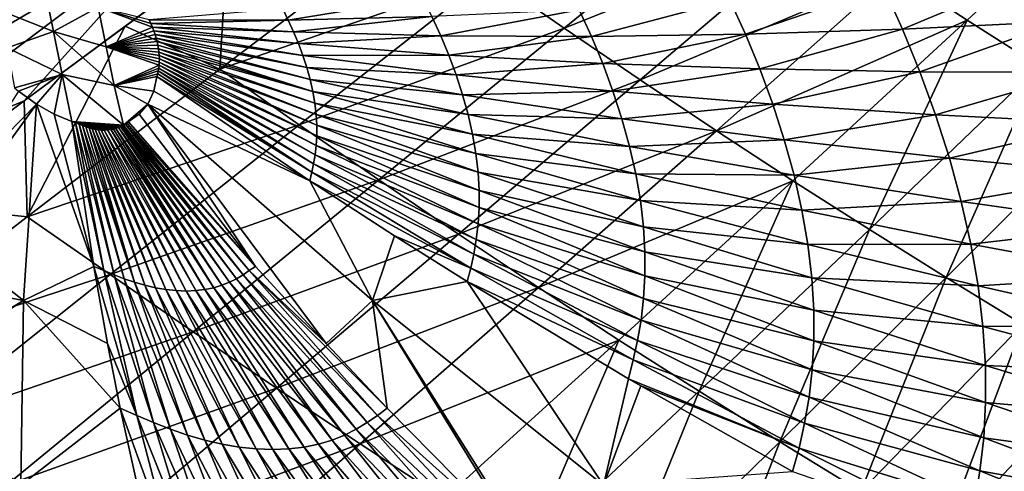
# Model space of a CAD drawing. Header units: metres. Extents: x -81 to 81, y -160 to 24.
# Tile 82 of 256: x -67.08 to -53.09, y -54.34 to -47.93. Entities that reach past the tile are written whole.
import ezdxf

# ---------------------------------------------------------------- set-up
doc = ezdxf.new("R2010")
doc.units = ezdxf.units.M
doc.layers.add('solid_501850_SW0001', color=7, linetype='CONTINUOUS')

msp = doc.modelspace()

# ---------------------------------------------------------------- linework, layer by layer
at = {"layer": 'solid_501850_SW0001'}
for points in [[(-66.815842, -44.219341, 40.720573), (-71.46357, -47.981575, 43.954437), (-71.867035, -47.377789, 44.067123)], [(-66.339951, -44.844822, 40.666859), (-71.46357, -47.981575, 43.954437), (-66.815842, -44.219341, 40.720573)], [(-66.339951, -44.844822, 40.666859), (-71.018539, -48.564487, 43.90601), (-71.46357, -47.981575, 43.954437)], [(-65.827255, -45.44154, 40.679493), (-71.018539, -48.564487, 43.90601), (-66.339951, -44.844822, 40.666859)], [(-65.827255, -45.44154, 40.679493), (-70.537231, -49.119072, 43.92289), (-71.018539, -48.564487, 43.90601)], [(-65.283287, -46.001705, 40.759563), (-70.537231, -49.119072, 43.92289), (-65.827255, -45.44154, 40.679493)], [(-54.643333, -47.265495, 40.642994), (-51.133438, -45.637047, 39.165783), (-53.615147, -47.937965, 41.153877)], [(-53.615147, -47.937965, 41.153877), (-51.133438, -45.637047, 39.165783), (-52.588867, -48.591579, 41.673321)], [(-60.416668, -47.305698, 41.063667), (-56.685905, -45.887741, 39.661968), (-59.341782, -48.052044, 41.57172)], [(-59.341782, -48.052044, 41.57172), (-56.685905, -45.887741, 39.661968), (-55.666401, -46.583092, 40.147243)], [(-65.283287, -46.001705, 40.759563), (-70.025085, -49.637676, 44.006153), (-70.537231, -49.119072, 43.92289)], [(-64.716881, -46.512852, 40.908794), (-70.025085, -49.637676, 44.006153), (-65.283287, -46.001705, 40.759563)], [(-64.716881, -46.512852, 40.908794), (-69.490349, -50.108627, 44.157421), (-70.025085, -49.637676, 44.006153)], [(-67.022522, -49.08469, 43.059387), (-69.490349, -50.108627, 44.157421), (-64.716881, -46.512852, 40.908794)], [(-67.022522, -49.08469, 43.059387), (-64.716881, -46.512852, 40.908794), (-64.13929, -46.957222, 41.128956)], [(-64.239655, -48.63504, 42.447479), (-64.13929, -46.957222, 41.128956), (-61.484577, -46.547359, 40.562588)], [(-64.239655, -48.63504, 42.447479), (-61.484577, -46.547359, 40.562588), (-60.416668, -47.305698, 41.063667)], [(-59.341782, -48.052044, 41.57172), (-55.666401, -46.583092, 40.147243), (-58.262806, -48.786053, 42.088566)], [(-54.643333, -47.265495, 40.642994), (-58.262806, -48.786053, 42.088566), (-55.666401, -46.583092, 40.147243)], [(-67.022522, -49.08469, 43.059387), (-64.13929, -46.957222, 41.128956), (-65.584244, -48.02039, 42.089104)], [(-64.239655, -48.63504, 42.447479), (-65.584244, -48.02039, 42.089104), (-64.13929, -46.957222, 41.128956)], [(-64.239655, -48.63504, 42.447479), (-60.416668, -47.305698, 41.063667), (-63.110931, -49.424763, 42.971478)], [(-63.110931, -49.424763, 42.971478), (-60.416668, -47.305698, 41.063667), (-59.341782, -48.052044, 41.57172)], [(-57.180092, -49.506916, 42.615688), (-58.262806, -48.786053, 42.088566), (-54.643333, -47.265495, 40.642994)], [(-57.180092, -49.506916, 42.615688), (-54.643333, -47.265495, 40.642994), (-53.615147, -47.937965, 41.153877)], [(-54.802708, -47.465584, 77.932777), (-54.53648, -48.062748, 77.693359), (-52.581455, -47.244934, 79.586784)], [(-54.53648, -48.062748, 77.693359), (-52.271709, -47.954407, 79.311996), (-52.581455, -47.244934, 79.586784)], [(-67.359169, -47.798607, 66.717049), (-66.603142, -48.099644, 67.271759), (-66.730225, -47.462082, 67.718018)], [(-66.730225, -47.462082, 67.718018), (-66.603142, -48.099644, 67.271759), (-65.966858, -47.75272, 68.271484)], [(-56.987305, -47.647381, 76.228622), (-56.767071, -48.134403, 76.028725), (-54.802708, -47.465584, 77.932777)], [(-56.767071, -48.134403, 76.028725), (-54.53648, -48.062748, 77.693359), (-54.802708, -47.465584, 77.932777)], [(-63.344727, -47.77737, 70.840118), (-63.265537, -47.937717, 70.779091), (-61.35408, -47.621025, 72.754562)], [(-63.265537, -47.937717, 70.779091), (-61.223202, -47.886513, 72.653793), (-61.35408, -47.621025, 72.754562)], [(-59.129234, -47.788708, 74.470039), (-58.95657, -48.167171, 74.312431), (-56.987305, -47.647381, 76.228622)], [(-58.95657, -48.167171, 74.312431), (-56.767071, -48.134403, 76.028725), (-56.987305, -47.647381, 76.228622)], [(-67.359169, -47.798607, 66.717049), (-67.261444, -48.331326, 66.320747), (-66.603142, -48.099644, 67.271759)], [(-66.603142, -48.099644, 67.271759), (-65.854454, -48.31665, 67.876778), (-65.966858, -47.75272, 68.271484)], [(-65.966858, -47.75272, 68.271484), (-65.219803, -47.982502, 68.843246), (-65.24353, -47.93042, 68.865166)], [(-65.966858, -47.75272, 68.271484), (-65.197975, -48.034698, 68.81916), (-65.219803, -47.982502, 68.843246)], [(-65.966858, -47.75272, 68.271484), (-65.854454, -48.31665, 67.876778), (-65.197975, -48.034698, 68.81916)], [(-63.344727, -47.77737, 70.840118), (-65.24353, -47.93042, 68.865166), (-63.265537, -47.937717, 70.779091)], [(-61.223202, -47.886513, 72.653793), (-61.099068, -48.157406, 72.540184), (-59.129234, -47.788708, 74.470039)], [(-61.099068, -48.157406, 72.540184), (-58.95657, -48.167171, 74.312431), (-59.129234, -47.788708, 74.470039)], [(-63.265537, -47.937717, 70.779091), (-65.24353, -47.93042, 68.865166), (-65.219803, -47.982502, 68.843246)], [(-63.265537, -47.937717, 70.779091), (-65.219803, -47.982502, 68.843246), (-63.190464, -48.101414, 70.710335)], [(-63.190464, -48.101414, 70.710335), (-65.219803, -47.982502, 68.843246), (-65.197975, -48.034698, 68.81916)], [(-63.265537, -47.937717, 70.779091), (-63.190464, -48.101414, 70.710335), (-61.223202, -47.886513, 72.653793)], [(-63.190464, -48.101414, 70.710335), (-61.099068, -48.157406, 72.540184), (-61.223202, -47.886513, 72.653793)], [(-57.180092, -49.506916, 42.615688), (-53.615147, -47.937965, 41.153877), (-56.091488, -50.218536, 43.157604)], [(-56.091488, -50.218536, 43.157604), (-53.615147, -47.937965, 41.153877), (-55.00544, -50.910568, 43.70631)], [(-53.615147, -47.937965, 41.153877), (-52.588867, -48.591579, 41.673321), (-55.00544, -50.910568, 43.70631)], [(-54.53648, -48.062748, 77.693359), (-54.289211, -48.669022, 77.421371), (-52.271709, -47.954407, 79.311996)], [(-54.289211, -48.669022, 77.421371), (-51.983826, -48.673782, 78.99791), (-52.271709, -47.954407, 79.311996)], [(-67.261444, -48.331326, 66.320747), (-66.481995, -48.709675, 66.831345), (-66.603142, -48.099644, 67.271759)], [(-66.979874, -50.729271, 44.372452), (-67.022522, -49.08469, 43.059387), (-65.584244, -48.02039, 42.089104)], [(-66.979874, -50.729271, 44.372452), (-65.584244, -48.02039, 42.089104), (-64.239655, -48.63504, 42.447479)], [(-66.603142, -48.099644, 67.271759), (-65.740234, -48.862431, 67.491241), (-65.854454, -48.31665, 67.876778)], [(-66.603142, -48.099644, 67.271759), (-66.481995, -48.709675, 66.831345), (-65.740234, -48.862431, 67.491241)], [(-65.854454, -48.31665, 67.876778), (-65.178116, -48.08691, 68.792892), (-65.197975, -48.034698, 68.81916)], [(-65.854454, -48.31665, 67.876778), (-65.160324, -48.139023, 68.764473), (-65.178116, -48.08691, 68.792892)], [(-65.854454, -48.31665, 67.876778), (-65.144691, -48.190823, 68.733986), (-65.160324, -48.139023, 68.764473)], [(-63.120796, -48.268269, 70.632713), (-65.197975, -48.034698, 68.81916), (-65.178116, -48.08691, 68.792892)], [(-63.190464, -48.101414, 70.710335), (-65.197975, -48.034698, 68.81916), (-63.120796, -48.268269, 70.632713)], [(-63.057682, -48.437603, 70.5457), (-65.178116, -48.08691, 68.792892), (-65.160324, -48.139023, 68.764473)], [(-63.120796, -48.268269, 70.632713), (-65.178116, -48.08691, 68.792892), (-63.057682, -48.437603, 70.5457)], [(-63.002125, -48.60825, 70.449341), (-65.160324, -48.139023, 68.764473), (-65.144691, -48.190823, 68.733986)], [(-63.057682, -48.437603, 70.5457), (-65.160324, -48.139023, 68.764473), (-63.002125, -48.60825, 70.449341)], [(-63.190464, -48.101414, 70.710335), (-63.120796, -48.268269, 70.632713), (-61.099068, -48.157406, 72.540184)], [(-63.110931, -49.424763, 42.971478), (-59.341782, -48.052044, 41.57172), (-61.97995, -50.20628, 43.506641)], [(-61.97995, -50.20628, 43.506641), (-59.341782, -48.052044, 41.57172), (-58.262806, -48.786053, 42.088566)], [(-58.95657, -48.167171, 74.312431), (-58.796268, -48.552467, 74.134308), (-56.767071, -48.134403, 76.028725)], [(-58.796268, -48.552467, 74.134308), (-56.562576, -48.629581, 75.802406), (-56.767071, -48.134403, 76.028725)], [(-56.767071, -48.134403, 76.028725), (-56.562576, -48.629581, 75.802406), (-54.53648, -48.062748, 77.693359)], [(-56.562576, -48.629581, 75.802406), (-54.289211, -48.669022, 77.421371), (-54.53648, -48.062748, 77.693359)], [(-65.854454, -48.31665, 67.876778), (-65.131248, -48.242229, 68.701485), (-65.144691, -48.190823, 68.733986)], [(-65.854454, -48.31665, 67.876778), (-65.120064, -48.292988, 68.667114), (-65.131248, -48.242229, 68.701485)], [(-62.954987, -48.778881, 70.343956), (-65.144691, -48.190823, 68.733986), (-65.131248, -48.242229, 68.701485)], [(-63.002125, -48.60825, 70.449341), (-65.144691, -48.190823, 68.733986), (-62.954987, -48.778881, 70.343956)], [(-62.916866, -48.947914, 70.230377), (-65.131248, -48.242229, 68.701485), (-65.120064, -48.292988, 68.667114)], [(-62.954987, -48.778881, 70.343956), (-65.131248, -48.242229, 68.701485), (-62.916866, -48.947914, 70.230377)], [(-63.120796, -48.268269, 70.632713), (-60.983845, -48.433414, 72.411903), (-61.099068, -48.157406, 72.540184)], [(-63.120796, -48.268269, 70.632713), (-63.057682, -48.437603, 70.5457), (-60.983845, -48.433414, 72.411903)], [(-61.099068, -48.157406, 72.540184), (-60.983845, -48.433414, 72.411903), (-58.95657, -48.167171, 74.312431)], [(-60.983845, -48.433414, 72.411903), (-58.796268, -48.552467, 74.134308), (-58.95657, -48.167171, 74.312431)], [(-67.261444, -48.331326, 66.320747), (-67.157387, -48.898182, 65.881721), (-66.481995, -48.709675, 66.831345)], [(-65.854454, -48.31665, 67.876778), (-65.111176, -48.342964, 68.630974), (-65.120064, -48.292988, 68.667114)], [(-65.854454, -48.31665, 67.876778), (-65.104591, -48.392006, 68.59317), (-65.111176, -48.342964, 68.630974)], [(-65.854454, -48.31665, 67.876778), (-65.100357, -48.439892, 68.553879), (-65.104591, -48.392006, 68.59317)], [(-65.854454, -48.31665, 67.876778), (-65.098473, -48.486534, 68.513176), (-65.100357, -48.439892, 68.553879)], [(-65.854454, -48.31665, 67.876778), (-65.098892, -48.531769, 68.471237), (-65.098473, -48.486534, 68.513176)], [(-65.854454, -48.31665, 67.876778), (-65.101593, -48.57552, 68.428177), (-65.098892, -48.531769, 68.471237)], [(-65.854454, -48.31665, 67.876778), (-65.740234, -48.862431, 67.491241), (-65.101593, -48.57552, 68.428177)], [(-62.916866, -48.947914, 70.230377), (-65.120064, -48.292988, 68.667114), (-65.111176, -48.342964, 68.630974)], [(-62.888256, -49.113762, 70.109543), (-65.111176, -48.342964, 68.630974), (-65.104591, -48.392006, 68.59317)], [(-62.916866, -48.947914, 70.230377), (-65.111176, -48.342964, 68.630974), (-62.888256, -49.113762, 70.109543)], [(-62.869274, -49.274948, 69.982658), (-65.104591, -48.392006, 68.59317), (-65.100357, -48.439892, 68.553879)], [(-62.888256, -49.113762, 70.109543), (-65.104591, -48.392006, 68.59317), (-62.869274, -49.274948, 69.982658)], [(-62.868183, -49.718689, 69.578262), (-65.098892, -48.531769, 68.471237), (-65.101593, -48.57552, 68.428177)], [(-62.859917, -49.430073, 69.850983), (-65.100357, -48.439892, 68.553879), (-65.098473, -48.486534, 68.513176)], [(-62.869274, -49.274948, 69.982658), (-65.100357, -48.439892, 68.553879), (-62.859917, -49.430073, 69.850983)], [(-62.859764, -49.578209, 69.715775), (-65.098473, -48.486534, 68.513176), (-65.098892, -48.531769, 68.471237)], [(-62.859764, -49.578209, 69.715775), (-65.098892, -48.531769, 68.471237), (-62.868183, -49.718689, 69.578262)], [(-62.859917, -49.430073, 69.850983), (-65.098473, -48.486534, 68.513176), (-62.859764, -49.578209, 69.715775)], [(-63.057682, -48.437603, 70.5457), (-60.879452, -48.713432, 72.268082), (-60.983845, -48.433414, 72.411903)], [(-63.057682, -48.437603, 70.5457), (-63.002125, -48.60825, 70.449341), (-60.879452, -48.713432, 72.268082)], [(-60.983845, -48.433414, 72.411903), (-60.879452, -48.713432, 72.268082), (-58.796268, -48.552467, 74.134308)], [(-60.879452, -48.713432, 72.268082), (-58.651016, -48.943062, 73.934471), (-58.796268, -48.552467, 74.134308)], [(-58.796268, -48.552467, 74.134308), (-58.651016, -48.943062, 73.934471), (-56.562576, -48.629581, 75.802406)], [(-67.157387, -48.898182, 65.881721), (-67.098839, -48.946381, 65.901207), (-66.481995, -48.709675, 66.831345)], [(-67.098839, -48.946381, 65.901207), (-66.846725, -49.128746, 66.009026), (-66.481995, -48.709675, 66.831345)], [(-66.979874, -50.729271, 44.372452), (-64.239655, -48.63504, 42.447479), (-63.110931, -49.424763, 42.971478)], [(-66.846725, -49.128746, 66.009026), (-66.592392, -49.273483, 66.154991), (-66.481995, -48.709675, 66.831345)], [(-66.592392, -49.273483, 66.154991), (-66.342133, -49.377495, 66.335175), (-66.481995, -48.709675, 66.831345)], [(-66.481995, -48.709675, 66.831345), (-65.609818, -49.427391, 67.090248), (-65.740234, -48.862431, 67.491241)], [(-66.481995, -48.709675, 66.831345), (-66.342133, -49.377495, 66.335175), (-65.609818, -49.427391, 67.090248)], [(-65.740234, -48.862431, 67.491241), (-65.106522, -48.617737, 68.384094), (-65.101593, -48.57552, 68.428177)], [(-65.740234, -48.862431, 67.491241), (-65.113457, -48.658489, 68.339157), (-65.106522, -48.617737, 68.384094)], [(-65.740234, -48.862431, 67.491241), (-65.122414, -48.697758, 68.293381), (-65.113457, -48.658489, 68.339157)], [(-65.740234, -48.862431, 67.491241), (-65.13282, -48.736248, 68.246887), (-65.122414, -48.697758, 68.293381)], [(-62.932995, -50.097301, 69.161057), (-65.122414, -48.697758, 68.293381), (-65.13282, -48.736248, 68.246887)], [(-62.932995, -50.097301, 69.161057), (-65.113457, -48.658489, 68.339157), (-65.122414, -48.697758, 68.293381)], [(-62.90633, -49.97728, 69.300232), (-65.106522, -48.617737, 68.384094), (-65.113457, -48.658489, 68.339157)], [(-62.90633, -49.97728, 69.300232), (-65.113457, -48.658489, 68.339157), (-62.932995, -50.097301, 69.161057)], [(-62.884167, -49.851501, 69.439476), (-65.101593, -48.57552, 68.428177), (-65.106522, -48.617737, 68.384094)], [(-62.884167, -49.851501, 69.439476), (-65.106522, -48.617737, 68.384094), (-62.90633, -49.97728, 69.300232)], [(-62.868183, -49.718689, 69.578262), (-65.101593, -48.57552, 68.428177), (-62.884167, -49.851501, 69.439476)], [(-63.002125, -48.60825, 70.449341), (-60.78756, -48.995556, 72.10881), (-60.879452, -48.713432, 72.268082)], [(-63.002125, -48.60825, 70.449341), (-62.954987, -48.778881, 70.343956), (-60.78756, -48.995556, 72.10881)], [(-58.651016, -48.943062, 73.934471), (-56.377239, -49.130955, 75.548073), (-56.562576, -48.629581, 75.802406)], [(-56.562576, -48.629581, 75.802406), (-56.377239, -49.130955, 75.548073), (-54.289211, -48.669022, 77.421371)], [(-56.377239, -49.130955, 75.548073), (-54.064991, -49.281952, 77.114761), (-54.289211, -48.669022, 77.421371)], [(-55.00544, -50.910568, 43.70631), (-52.588867, -48.591579, 41.673321), (-53.91531, -51.592167, 44.268875)], [(-54.289211, -48.669022, 77.421371), (-54.064991, -49.281952, 77.114761), (-51.983826, -48.673782, 78.99791)], [(-54.064991, -49.281952, 77.114761), (-51.722485, -49.39999, 78.641876), (-51.983826, -48.673782, 78.99791)], [(-52.588867, -48.591579, 41.673321), (-51.559261, -49.234081, 42.206985), (-53.91531, -51.592167, 44.268875)], [(-65.740234, -48.862431, 67.491241), (-65.175819, -48.947086, 68.004379), (-65.13282, -48.736248, 68.246887)], [(-62.958324, -50.216442, 69.023186), (-65.13282, -48.736248, 68.246887), (-65.175819, -48.947086, 68.004379)], [(-62.932995, -50.097301, 69.161057), (-65.13282, -48.736248, 68.246887), (-62.958324, -50.216442, 69.023186)], [(-62.954987, -48.778881, 70.343956), (-60.709599, -49.277615, 71.934639), (-60.78756, -48.995556, 72.10881)], [(-62.954987, -48.778881, 70.343956), (-62.916866, -48.947914, 70.230377), (-60.709599, -49.277615, 71.934639)], [(-61.97995, -50.20628, 43.506641), (-58.262806, -48.786053, 42.088566), (-60.84642, -50.976151, 44.052612)], [(-60.879452, -48.713432, 72.268082), (-60.78756, -48.995556, 72.10881), (-58.651016, -48.943062, 73.934471)], [(-57.180092, -49.506916, 42.615688), (-60.84642, -50.976151, 44.052612), (-58.262806, -48.786053, 42.088566)], [(-67.914978, -50.218929, 63.597649), (-66.846725, -49.128746, 66.009026), (-67.098839, -48.946381, 65.901207)], [(-65.740234, -48.862431, 67.491241), (-65.26059, -49.128677, 67.74437), (-65.175819, -48.947086, 68.004379)], [(-65.740234, -48.862431, 67.491241), (-65.609818, -49.427391, 67.090248), (-65.26059, -49.128677, 67.74437)], [(-62.958324, -50.216442, 69.023186), (-65.175819, -48.947086, 68.004379), (-65.26059, -49.128677, 67.74437)], [(-62.916866, -48.947914, 70.230377), (-60.646572, -49.557014, 71.74691), (-60.709599, -49.277615, 71.934639)], [(-62.916866, -48.947914, 70.230377), (-62.888256, -49.113762, 70.109543), (-60.646572, -49.557014, 71.74691)], [(-60.78756, -48.995556, 72.10881), (-58.52314, -49.336338, 73.713028), (-58.651016, -48.943062, 73.934471)], [(-58.651016, -48.943062, 73.934471), (-58.52314, -49.336338, 73.713028), (-56.377239, -49.130955, 75.548073)], [(-67.022522, -49.08469, 43.059387), (-68.943275, -50.515556, 44.37822), (-69.490349, -50.108627, 44.157421)], [(-66.979874, -50.729271, 44.372452), (-68.943275, -50.515556, 44.37822), (-67.022522, -49.08469, 43.059387)], [(-68.202789, -50.997807, 62.367916), (-66.846725, -49.128746, 66.009026), (-67.914978, -50.218929, 63.597649)], [(-67.031822, -51.917358, 62.789742), (-66.846725, -49.128746, 66.009026), (-68.202789, -50.997807, 62.367916)], [(-66.028328, -51.433037, 64.547775), (-66.846725, -49.128746, 66.009026), (-67.031822, -51.917358, 62.789742)], [(-66.028328, -51.433037, 64.547775), (-66.592392, -49.273483, 66.154991), (-66.846725, -49.128746, 66.009026)], [(-65.609818, -49.427391, 67.090248), (-65.383698, -49.274029, 67.476845), (-65.26059, -49.128677, 67.74437)], [(-63.731735, -51.433094, 67.060249), (-65.26059, -49.128677, 67.74437), (-65.383698, -49.274029, 67.476845)], [(-62.070766, -51.917366, 68.217255), (-62.958324, -50.216442, 69.023186), (-65.26059, -49.128677, 67.74437)], [(-62.726757, -52.526863, 66.95517), (-62.070766, -51.917366, 68.217255), (-65.26059, -49.128677, 67.74437)], [(-63.731735, -51.433094, 67.060249), (-62.726757, -52.526863, 66.95517), (-65.26059, -49.128677, 67.74437)], [(-62.888256, -49.113762, 70.109543), (-60.599285, -49.831146, 71.54718), (-60.646572, -49.557014, 71.74691)], [(-62.888256, -49.113762, 70.109543), (-62.869274, -49.274948, 69.982658), (-60.599285, -49.831146, 71.54718)], [(-60.78756, -48.995556, 72.10881), (-60.709599, -49.277615, 71.934639), (-58.52314, -49.336338, 73.713028)], [(-58.52314, -49.336338, 73.713028), (-56.21402, -49.635189, 75.265823), (-56.377239, -49.130955, 75.548073)], [(-56.377239, -49.130955, 75.548073), (-56.21402, -49.635189, 75.265823), (-54.064991, -49.281952, 77.114761)], [(-53.91531, -51.592167, 44.268875), (-51.559261, -49.234081, 42.206985), (-52.822086, -52.260269, 44.841461)], [(-66.028328, -51.433037, 64.547775), (-66.342133, -49.377495, 66.335175), (-66.592392, -49.273483, 66.154991)], [(-66.342133, -49.377495, 66.335175), (-65.628922, -49.43829, 67.059303), (-65.609818, -49.427391, 67.090248)], [(-66.342133, -49.377495, 66.335175), (-65.648758, -49.448601, 67.028076), (-65.628922, -49.43829, 67.059303)], [(-66.342133, -49.377495, 66.335175), (-65.681122, -49.462929, 66.979454), (-65.648758, -49.448601, 67.028076)], [(-66.342133, -49.377495, 66.335175), (-65.715408, -49.474552, 66.931236), (-65.681122, -49.462929, 66.979454)], [(-66.342133, -49.377495, 66.335175), (-65.751045, -49.483631, 66.883888), (-65.715408, -49.474552, 66.931236)], [(-66.342133, -49.377495, 66.335175), (-65.787384, -49.490379, 66.837914), (-65.751045, -49.483631, 66.883888)], [(-66.342133, -49.377495, 66.335175), (-65.835724, -49.495998, 66.779839), (-65.787384, -49.490379, 66.837914)], [(-66.342133, -49.377495, 66.335175), (-65.882675, -49.498184, 66.726433), (-65.835724, -49.495998, 66.779839)], [(-66.342133, -49.377495, 66.335175), (-65.92717, -49.497433, 66.678421), (-65.882675, -49.498184, 66.726433)], [(-66.342133, -49.377495, 66.335175), (-65.969559, -49.494179, 66.635025), (-65.92717, -49.497433, 66.678421)], [(-66.342133, -49.377495, 66.335175), (-66.011436, -49.488068, 66.594872), (-65.969559, -49.494179, 66.635025)], [(-66.342133, -49.377495, 66.335175), (-66.05397, -49.478786, 66.556999), (-66.011436, -49.488068, 66.594872)], [(-66.342133, -49.377495, 66.335175), (-66.289001, -49.395901, 66.376663), (-66.05397, -49.478786, 66.556999)], [(-65.886688, -51.49247, 64.648964), (-66.289001, -49.395901, 66.376663), (-66.342133, -49.377495, 66.335175)], [(-65.886688, -51.49247, 64.648964), (-66.342133, -49.377495, 66.335175), (-66.028328, -51.433037, 64.547775)], [(-66.289001, -49.395901, 66.376663), (-66.23877, -49.414902, 66.414261), (-66.05397, -49.478786, 66.556999)], [(-65.743256, -51.55294, 64.750191), (-66.23877, -49.414902, 66.414261), (-66.289001, -49.395901, 66.376663)], [(-65.743256, -51.55294, 64.750191), (-66.289001, -49.395901, 66.376663), (-65.886688, -51.49247, 64.648964)], [(-65.609818, -49.427391, 67.090248), (-65.540161, -49.377411, 67.212601), (-65.383698, -49.274029, 67.476845)], [(-65.609818, -49.427391, 67.090248), (-65.561745, -49.39452, 67.173126), (-65.540161, -49.377411, 67.212601)], [(-65.609818, -49.427391, 67.090248), (-65.584763, -49.411316, 67.132469), (-65.561745, -49.39452, 67.173126)], [(-63.819855, -51.492504, 66.910095), (-65.561745, -49.39452, 67.173126), (-65.584763, -49.411316, 67.132469)], [(-63.731735, -51.433094, 67.060249), (-65.540161, -49.377411, 67.212601), (-65.561745, -49.39452, 67.173126)], [(-63.819855, -51.492504, 66.910095), (-63.731735, -51.433094, 67.060249), (-65.561745, -49.39452, 67.173126)], [(-63.731735, -51.433094, 67.060249), (-65.383698, -49.274029, 67.476845), (-65.540161, -49.377411, 67.212601)], [(-62.869274, -49.274948, 69.982658), (-60.567936, -50.097584, 71.337425), (-60.599285, -49.831146, 71.54718)], [(-62.869274, -49.274948, 69.982658), (-62.859917, -49.430073, 69.850983), (-60.567936, -50.097584, 71.337425)], [(-60.709599, -49.277615, 71.934639), (-58.414639, -49.729313, 73.470726), (-58.52314, -49.336338, 73.713028)], [(-60.709599, -49.277615, 71.934639), (-60.646572, -49.557014, 71.74691), (-58.414639, -49.729313, 73.470726)], [(-58.52314, -49.336338, 73.713028), (-58.414639, -49.729313, 73.470726), (-56.21402, -49.635189, 75.265823)], [(-56.21402, -49.635189, 75.265823), (-53.867371, -49.897469, 76.773499), (-54.064991, -49.281952, 77.114761)], [(-54.064991, -49.281952, 77.114761), (-53.867371, -49.897469, 76.773499), (-51.722485, -49.39999, 78.641876)], [(-53.867371, -49.897469, 76.773499), (-51.491768, -50.12812, 78.243713), (-51.722485, -49.39999, 78.641876)], [(-66.979874, -50.729271, 44.372452), (-63.110931, -49.424763, 42.971478), (-65.798714, -51.549736, 44.921215)], [(-66.23877, -49.414902, 66.414261), (-66.097893, -49.466267, 66.52066), (-66.05397, -49.478786, 66.556999)], [(-66.23877, -49.414902, 66.414261), (-66.190308, -49.433548, 66.450066), (-66.097893, -49.466267, 66.52066)], [(-65.597977, -51.609158, 64.857063), (-66.190308, -49.433548, 66.450066), (-66.23877, -49.414902, 66.414261)], [(-65.597977, -51.609158, 64.857063), (-66.23877, -49.414902, 66.414261), (-65.743256, -51.55294, 64.750191)], [(-66.190308, -49.433548, 66.450066), (-66.143318, -49.450951, 66.485283), (-66.097893, -49.466267, 66.52066)], [(-65.450958, -51.659523, 64.971046), (-66.143318, -49.450951, 66.485283), (-66.190308, -49.433548, 66.450066)], [(-65.450958, -51.659523, 64.971046), (-66.190308, -49.433548, 66.450066), (-65.597977, -51.609158, 64.857063)], [(-65.450958, -51.659523, 64.971046), (-66.097893, -49.466267, 66.52066), (-66.143318, -49.450951, 66.485283)], [(-65.302719, -51.702625, 65.092995), (-66.05397, -49.478786, 66.556999), (-66.097893, -49.466267, 66.52066)], [(-65.302719, -51.702625, 65.092995), (-66.097893, -49.466267, 66.52066), (-65.450958, -51.659523, 64.971046)], [(-65.154121, -51.737324, 65.223099), (-66.011436, -49.488068, 66.594872), (-66.05397, -49.478786, 66.556999)], [(-65.154121, -51.737324, 65.223099), (-66.05397, -49.478786, 66.556999), (-65.302719, -51.702625, 65.092995)], [(-65.006355, -51.762756, 65.360916), (-65.969559, -49.494179, 66.635025), (-66.011436, -49.488068, 66.594872)], [(-65.006355, -51.762756, 65.360916), (-66.011436, -49.488068, 66.594872), (-65.154121, -51.737324, 65.223099)], [(-64.860695, -51.778255, 65.50573), (-65.92717, -49.497433, 66.678421), (-65.969559, -49.494179, 66.635025)], [(-64.860695, -51.778255, 65.50573), (-65.969559, -49.494179, 66.635025), (-65.006355, -51.762756, 65.360916)], [(-64.718552, -51.783485, 65.656326), (-65.882675, -49.498184, 66.726433), (-65.92717, -49.497433, 66.678421)], [(-64.718552, -51.783485, 65.656326), (-65.92717, -49.497433, 66.678421), (-64.860695, -51.778255, 65.50573)], [(-64.581291, -51.778267, 65.811394), (-65.835724, -49.495998, 66.779839), (-65.882675, -49.498184, 66.726433)], [(-64.581291, -51.778267, 65.811394), (-65.882675, -49.498184, 66.726433), (-64.718552, -51.783485, 65.656326)], [(-64.450104, -51.762779, 65.969444), (-65.787384, -49.490379, 66.837914), (-65.835724, -49.495998, 66.779839)], [(-64.450104, -51.762779, 65.969444), (-65.835724, -49.495998, 66.779839), (-64.581291, -51.778267, 65.811394)], [(-65.798714, -51.549736, 44.921215), (-63.110931, -49.424763, 42.971478), (-61.97995, -50.20628, 43.506641)], [(-64.326073, -51.737354, 66.128967), (-65.751045, -49.483631, 66.883888), (-65.787384, -49.490379, 66.837914)], [(-64.326073, -51.737354, 66.128967), (-65.787384, -49.490379, 66.837914), (-64.450104, -51.762779, 65.969444)], [(-64.326073, -51.737354, 66.128967), (-65.715408, -49.474552, 66.931236), (-65.751045, -49.483631, 66.883888)], [(-64.209801, -51.702663, 66.288635), (-65.681122, -49.462929, 66.979454), (-65.715408, -49.474552, 66.931236)], [(-64.209801, -51.702663, 66.288635), (-65.715408, -49.474552, 66.931236), (-64.326073, -51.737354, 66.128967)], [(-64.101624, -51.659565, 66.447212), (-65.648758, -49.448601, 67.028076), (-65.681122, -49.462929, 66.979454)], [(-64.101624, -51.659565, 66.447212), (-65.681122, -49.462929, 66.979454), (-64.209801, -51.702663, 66.288635)], [(-64.001259, -51.6092, 66.603867), (-65.628922, -49.43829, 67.059303), (-65.648758, -49.448601, 67.028076)], [(-64.001259, -51.6092, 66.603867), (-65.648758, -49.448601, 67.028076), (-64.101624, -51.659565, 66.447212)], [(-63.907833, -51.552979, 66.758156), (-65.609818, -49.427391, 67.090248), (-65.628922, -49.43829, 67.059303)], [(-63.907833, -51.552979, 66.758156), (-65.628922, -49.43829, 67.059303), (-64.001259, -51.6092, 66.603867)], [(-63.907833, -51.552979, 66.758156), (-65.584763, -49.411316, 67.132469), (-65.609818, -49.427391, 67.090248)], [(-63.819855, -51.492504, 66.910095), (-65.584763, -49.411316, 67.132469), (-63.907833, -51.552979, 66.758156)], [(-62.859917, -49.430073, 69.850983), (-60.552498, -50.354031, 71.11972), (-60.567936, -50.097584, 71.337425)], [(-62.859917, -49.430073, 69.850983), (-62.859764, -49.578209, 69.715775), (-60.552498, -50.354031, 71.11972)], [(-59.70895, -51.732559, 44.60878), (-60.84642, -50.976151, 44.052612), (-57.180092, -49.506916, 42.615688)], [(-59.70895, -51.732559, 44.60878), (-57.180092, -49.506916, 42.615688), (-56.091488, -50.218536, 43.157604)], [(-62.859764, -49.578209, 69.715775), (-62.868183, -49.718689, 69.578262), (-60.552273, -50.598942, 70.896111)], [(-62.859764, -49.578209, 69.715775), (-60.552273, -50.598942, 70.896111), (-60.552498, -50.354031, 71.11972)], [(-60.646572, -49.557014, 71.74691), (-58.326904, -50.118412, 73.209412), (-58.414639, -49.729313, 73.470726)], [(-60.646572, -49.557014, 71.74691), (-60.599285, -49.831146, 71.54718), (-58.326904, -50.118412, 73.209412)], [(-58.414639, -49.729313, 73.470726), (-56.075455, -50.138519, 74.956528), (-56.21402, -49.635189, 75.265823)], [(-56.21402, -49.635189, 75.265823), (-56.075455, -50.138519, 74.956528), (-53.867371, -49.897469, 76.773499)], [(-62.868183, -49.718689, 69.578262), (-62.884167, -49.851501, 69.439476), (-60.566196, -50.831219, 70.66861)], [(-62.868183, -49.718689, 69.578262), (-60.566196, -50.831219, 70.66861), (-60.552273, -50.598942, 70.896111)], [(-58.414639, -49.729313, 73.470726), (-58.326904, -50.118412, 73.209412), (-56.075455, -50.138519, 74.956528)], [(-62.884167, -49.851501, 69.439476), (-62.90633, -49.97728, 69.300232), (-60.592575, -51.050819, 70.438896)], [(-62.884167, -49.851501, 69.439476), (-60.592575, -51.050819, 70.438896), (-60.566196, -50.831219, 70.66861)], [(-60.599285, -49.831146, 71.54718), (-58.26104, -50.500057, 72.931229), (-58.326904, -50.118412, 73.209412)], [(-60.599285, -49.831146, 71.54718), (-60.567936, -50.097584, 71.337425), (-58.26104, -50.500057, 72.931229)], [(-56.075455, -50.138519, 74.956528), (-53.69939, -50.511005, 76.398567), (-53.867371, -49.897469, 76.773499)], [(-53.867371, -49.897469, 76.773499), (-53.69939, -50.511005, 76.398567), (-51.491768, -50.12812, 78.243713)], [(-62.932995, -50.097301, 69.161057), (-62.958324, -50.216442, 69.023186), (-60.672962, -51.457104, 69.977646)], [(-62.90633, -49.97728, 69.300232), (-62.932995, -50.097301, 69.161057), (-60.629097, -51.258755, 70.20829)], [(-62.932995, -50.097301, 69.161057), (-60.672962, -51.457104, 69.977646), (-60.629097, -51.258755, 70.20829)], [(-62.90633, -49.97728, 69.300232), (-60.629097, -51.258755, 70.20829), (-60.592575, -51.050819, 70.438896)], [(-60.567936, -50.097584, 71.337425), (-58.217323, -50.870903, 72.638878), (-58.26104, -50.500057, 72.931229)], [(-60.567936, -50.097584, 71.337425), (-60.552498, -50.354031, 71.11972), (-58.217323, -50.870903, 72.638878)], [(-65.798714, -51.549736, 44.921215), (-61.97995, -50.20628, 43.506641), (-64.617111, -52.36338, 45.482624)], [(-64.617111, -52.36338, 45.482624), (-61.97995, -50.20628, 43.506641), (-60.84642, -50.976151, 44.052612)], [(-62.958324, -50.216442, 69.023186), (-61.75576, -50.997688, 69.421272), (-60.672962, -51.457104, 69.977646)], [(-62.070766, -51.917366, 68.217255), (-61.75576, -50.997688, 69.421272), (-62.958324, -50.216442, 69.023186)], [(-59.70895, -51.732559, 44.60878), (-56.091488, -50.218536, 43.157604), (-58.564705, -52.480335, 45.179394)], [(-58.564705, -52.480335, 45.179394), (-56.091488, -50.218536, 43.157604), (-57.423618, -53.207645, 45.754925)], [(-58.326904, -50.118412, 73.209412), (-55.963306, -50.636444, 74.622498), (-56.075455, -50.138519, 74.956528)], [(-58.326904, -50.118412, 73.209412), (-58.26104, -50.500057, 72.931229), (-55.963306, -50.636444, 74.622498)], [(-56.091488, -50.218536, 43.157604), (-55.00544, -50.910568, 43.70631), (-57.423618, -53.207645, 45.754925)], [(-56.075455, -50.138519, 74.956528), (-55.963306, -50.636444, 74.622498), (-53.69939, -50.511005, 76.398567)], [(-53.69939, -50.511005, 76.398567), (-51.29517, -50.852688, 77.804413), (-51.491768, -50.12812, 78.243713)], [(-60.552498, -50.354031, 71.11972), (-58.195698, -51.227798, 72.335228), (-58.217323, -50.870903, 72.638878)], [(-60.552498, -50.354031, 71.11972), (-60.552273, -50.598942, 70.896111), (-58.195698, -51.227798, 72.335228)], [(-69.717209, -52.841846, 46.345329), (-68.943275, -50.515556, 44.37822), (-66.979874, -50.729271, 44.372452)], [(-58.26104, -50.500057, 72.931229), (-55.878971, -51.124458, 74.266396), (-55.963306, -50.636444, 74.622498)], [(-58.26104, -50.500057, 72.931229), (-58.217323, -50.870903, 72.638878), (-55.878971, -51.124458, 74.266396)], [(-55.963306, -50.636444, 74.622498), (-53.563156, -51.117146, 75.992676), (-53.69939, -50.511005, 76.398567)], [(-53.69939, -50.511005, 76.398567), (-53.563156, -51.117146, 75.992676), (-51.29517, -50.852688, 77.804413)], [(-60.552273, -50.598942, 70.896111), (-60.566196, -50.831219, 70.66861), (-58.195183, -51.568623, 72.023094)], [(-60.552273, -50.598942, 70.896111), (-58.195183, -51.568623, 72.023094), (-58.195698, -51.227798, 72.335228)], [(-55.963306, -50.636444, 74.622498), (-55.878971, -51.124458, 74.266396), (-53.563156, -51.117146, 75.992676)], [(-69.717209, -52.841846, 46.345329), (-66.979874, -50.729271, 44.372452), (-65.798714, -51.549736, 44.921215)], [(-60.566196, -50.831219, 70.66861), (-60.592575, -51.050819, 70.438896), (-58.214275, -51.891857, 71.705269)], [(-60.566196, -50.831219, 70.66861), (-58.214275, -51.891857, 71.705269), (-58.195183, -51.568623, 72.023094)], [(-58.217323, -50.870903, 72.638878), (-55.822781, -51.598381, 73.891647), (-55.878971, -51.124458, 74.266396)], [(-58.217323, -50.870903, 72.638878), (-58.195698, -51.227798, 72.335228), (-55.822781, -51.598381, 73.891647)], [(-57.423618, -53.207645, 45.754925), (-55.00544, -50.910568, 43.70631), (-56.277573, -53.925129, 46.34396)], [(-55.00544, -50.910568, 43.70631), (-53.91531, -51.592167, 44.268875), (-56.277573, -53.925129, 46.34396)], [(-53.563156, -51.117146, 75.992676), (-51.135128, -51.567284, 77.327118), (-51.29517, -50.852688, 77.804413)], [(-67.031822, -51.917358, 62.789742), (-68.202789, -50.997807, 62.367916), (-68.43541, -51.653034, 61.302593)], [(-64.617111, -52.36338, 45.482624), (-60.84642, -50.976151, 44.052612), (-63.433426, -53.165436, 46.055679)], [(-59.70895, -51.732559, 44.60878), (-63.433426, -53.165436, 46.055679), (-60.84642, -50.976151, 44.052612)], [(-62.070766, -51.917366, 68.217255), (-60.723171, -51.648201, 69.746094), (-61.75576, -50.997688, 69.421272)], [(-61.75576, -50.997688, 69.421272), (-60.723171, -51.648201, 69.746094), (-60.672962, -51.457104, 69.977646)], [(-60.592575, -51.050819, 70.438896), (-60.629097, -51.258755, 70.20829), (-58.25061, -52.197445, 71.384071)], [(-60.592575, -51.050819, 70.438896), (-58.25061, -52.197445, 71.384071), (-58.214275, -51.891857, 71.705269)], [(-58.195698, -51.227798, 72.335228), (-55.794659, -52.054256, 73.501854), (-55.822781, -51.598381, 73.891647)], [(-58.195698, -51.227798, 72.335228), (-58.195183, -51.568623, 72.023094), (-55.794659, -52.054256, 73.501854)], [(-55.878971, -51.124458, 74.266396), (-53.460346, -51.710484, 75.558975), (-53.563156, -51.117146, 75.992676)], [(-55.878971, -51.124458, 74.266396), (-55.822781, -51.598381, 73.891647), (-53.460346, -51.710484, 75.558975)], [(-53.563156, -51.117146, 75.992676), (-53.460346, -51.710484, 75.558975), (-51.135128, -51.567284, 77.327118)], [(-60.629097, -51.258755, 70.20829), (-60.672962, -51.457104, 69.977646), (-58.300957, -52.486782, 71.06134)], [(-60.629097, -51.258755, 70.20829), (-58.300957, -52.486782, 71.06134), (-58.25061, -52.197445, 71.384071)], [(-65.833626, -52.526695, 63.556362), (-66.028328, -51.433037, 64.547775), (-67.031822, -51.917358, 62.789742)], [(-65.418755, -53.552017, 62.86161), (-66.028328, -51.433037, 64.547775), (-65.833626, -52.526695, 63.556362)], [(-65.886688, -51.49247, 64.648964), (-66.028328, -51.433037, 64.547775), (-65.418755, -53.552017, 62.86161)], [(-65.886688, -51.49247, 64.648964), (-65.418755, -53.552017, 62.86161), (-65.181473, -53.652493, 63.029545)], [(-65.743256, -51.55294, 64.750191), (-65.886688, -51.49247, 64.648964), (-65.181473, -53.652493, 63.029545)], [(-63.819855, -51.492504, 66.910095), (-63.907833, -51.552979, 66.758156), (-61.99781, -53.55201, 66.604218)], [(-63.819855, -51.492504, 66.910095), (-62.726757, -52.526863, 66.95517), (-63.731735, -51.433094, 67.060249)], [(-63.819855, -51.492504, 66.910095), (-61.858707, -53.445152, 66.853294), (-62.726757, -52.526863, 66.95517)], [(-63.819855, -51.492504, 66.910095), (-61.99781, -53.55201, 66.604218), (-61.858707, -53.445152, 66.853294)], [(-60.672962, -51.457104, 69.977646), (-60.723171, -51.648201, 69.746094), (-58.361397, -52.762722, 70.738274)], [(-60.672962, -51.457104, 69.977646), (-58.361397, -52.762722, 70.738274), (-58.300957, -52.486782, 71.06134)], [(-69.717209, -52.841846, 46.345329), (-65.798714, -51.549736, 44.921215), (-68.498001, -53.69595, 46.928082)], [(-68.498001, -53.69595, 46.928082), (-65.798714, -51.549736, 44.921215), (-64.617111, -52.36338, 45.482624)], [(-65.743256, -51.55294, 64.750191), (-65.181473, -53.652493, 63.029545), (-64.94104, -53.745804, 63.206688)], [(-65.597977, -51.609158, 64.857063), (-65.743256, -51.55294, 64.750191), (-64.94104, -53.745804, 63.206688)], [(-65.597977, -51.609158, 64.857063), (-64.94104, -53.745804, 63.206688), (-64.697708, -53.829334, 63.395489)], [(-65.450958, -51.659523, 64.971046), (-65.597977, -51.609158, 64.857063), (-64.697708, -53.829334, 63.395489)], [(-64.001259, -51.6092, 66.603867), (-64.101624, -51.659565, 66.447212), (-62.298706, -53.745808, 66.097458)], [(-63.907833, -51.552979, 66.758156), (-64.001259, -51.6092, 66.603867), (-62.143814, -53.652493, 66.352821)], [(-64.001259, -51.6092, 66.603867), (-62.298706, -53.745808, 66.097458), (-62.143814, -53.652493, 66.352821)], [(-63.907833, -51.552979, 66.758156), (-62.143814, -53.652493, 66.352821), (-61.99781, -53.55201, 66.604218)], [(-62.070766, -51.917366, 68.217255), (-58.786125, -54.540504, 68.550156), (-60.723171, -51.648201, 69.746094)], [(-60.723171, -51.648201, 69.746094), (-58.42767, -53.030231, 70.414604), (-58.361397, -52.762722, 70.738274)], [(-58.786125, -54.540504, 68.550156), (-58.42767, -53.030231, 70.414604), (-60.723171, -51.648201, 69.746094)], [(-58.195183, -51.568623, 72.023094), (-58.214275, -51.891857, 71.705269), (-55.793346, -52.48946, 73.100616)], [(-58.195183, -51.568623, 72.023094), (-55.793346, -52.48946, 73.100616), (-55.794659, -52.054256, 73.501854)], [(-56.277573, -53.925129, 46.34396), (-53.91531, -51.592167, 44.268875), (-55.128216, -54.628803, 46.942932)], [(-55.822781, -51.598381, 73.891647), (-53.391354, -52.28603, 75.101593), (-53.460346, -51.710484, 75.558975)], [(-55.822781, -51.598381, 73.891647), (-55.794659, -52.054256, 73.501854), (-53.391354, -52.28603, 75.101593)], [(-53.91531, -51.592167, 44.268875), (-52.822086, -52.260269, 44.841461), (-55.128216, -54.628803, 46.942932)], [(-53.460346, -51.710484, 75.558975), (-51.013599, -52.265522, 76.815483), (-51.135128, -51.567284, 77.327118)], [(-67.031822, -51.917358, 62.789742), (-68.43541, -51.653034, 61.302593), (-68.896065, -53.037315, 58.951988)], [(-65.450958, -51.659523, 64.971046), (-64.697708, -53.829334, 63.395489), (-64.452354, -53.900772, 63.597366)], [(-65.302719, -51.702625, 65.092995), (-65.450958, -51.659523, 64.971046), (-64.452354, -53.900772, 63.597366)], [(-65.302719, -51.702625, 65.092995), (-64.452354, -53.900772, 63.597366), (-64.206421, -53.958256, 63.812675)], [(-65.154121, -51.737324, 65.223099), (-65.302719, -51.702625, 65.092995), (-64.206421, -53.958256, 63.812675)], [(-65.154121, -51.737324, 65.223099), (-64.206421, -53.958256, 63.812675), (-63.961903, -54.000374, 64.040703)], [(-65.006355, -51.762756, 65.360916), (-65.154121, -51.737324, 65.223099), (-63.961903, -54.000374, 64.040703)], [(-65.006355, -51.762756, 65.360916), (-63.961903, -54.000374, 64.040703), (-63.720898, -54.026028, 64.280281)], [(-64.860695, -51.778255, 65.50573), (-65.006355, -51.762756, 65.360916), (-63.720898, -54.026028, 64.280281)], [(-64.860695, -51.778255, 65.50573), (-63.720898, -54.026028, 64.280281), (-63.485737, -54.034683, 64.529419)], [(-64.718552, -51.783485, 65.656326), (-64.860695, -51.778255, 65.50573), (-63.485737, -54.034683, 64.529419)], [(-64.581291, -51.778267, 65.811394), (-64.718552, -51.783485, 65.656326), (-63.258675, -54.026031, 64.785965)], [(-64.718552, -51.783485, 65.656326), (-63.485737, -54.034683, 64.529419), (-63.258675, -54.026031, 64.785965)], [(-64.450104, -51.762779, 65.969444), (-64.581291, -51.778267, 65.811394), (-63.041653, -54.000381, 65.04747)], [(-64.581291, -51.778267, 65.811394), (-63.258675, -54.026031, 64.785965), (-63.041653, -54.000381, 65.04747)], [(-64.326073, -51.737354, 66.128967), (-64.450104, -51.762779, 65.969444), (-62.836449, -53.958267, 65.311455)], [(-64.450104, -51.762779, 65.969444), (-63.041653, -54.000381, 65.04747), (-62.836449, -53.958267, 65.311455)], [(-64.209801, -51.702663, 66.288635), (-64.326073, -51.737354, 66.128967), (-62.644039, -53.900784, 65.575699)], [(-64.326073, -51.737354, 66.128967), (-62.836449, -53.958267, 65.311455), (-62.644039, -53.900784, 65.575699)], [(-64.101624, -51.659565, 66.447212), (-64.209801, -51.702663, 66.288635), (-62.464951, -53.829342, 65.838165)], [(-64.209801, -51.702663, 66.288635), (-62.644039, -53.900784, 65.575699), (-62.464951, -53.829342, 65.838165)], [(-64.101624, -51.659565, 66.447212), (-62.464951, -53.829342, 65.838165), (-62.298706, -53.745808, 66.097458)], [(-62.245583, -53.953907, 46.638626), (-63.433426, -53.165436, 46.055679), (-59.70895, -51.732559, 44.60878)], [(-62.245583, -53.953907, 46.638626), (-59.70895, -51.732559, 44.60878), (-58.564705, -52.480335, 45.179394)], [(-53.460346, -51.710484, 75.558975), (-53.391354, -52.28603, 75.101593), (-51.013599, -52.265522, 76.815483)], [(-67.031822, -51.917358, 62.789742), (-68.896065, -53.037315, 58.951988), (-68.926033, -53.132221, 58.785564)], [(-67.031822, -51.917358, 62.789742), (-68.926033, -53.132221, 58.785564), (-67.069008, -54.540501, 59.488483)], [(-65.654343, -53.445156, 62.700771), (-67.031822, -51.917358, 62.789742), (-67.069008, -54.540501, 59.488483)], [(-65.654343, -53.445156, 62.700771), (-65.833626, -52.526695, 63.556362), (-67.031822, -51.917358, 62.789742)], [(-62.726757, -52.526863, 66.95517), (-61.858707, -53.445152, 66.853294), (-62.070766, -51.917366, 68.217255)], [(-59.785133, -55.545326, 66.570717), (-58.786125, -54.540504, 68.550156), (-62.070766, -51.917366, 68.217255)], [(-59.925102, -55.407528, 66.591454), (-59.785133, -55.545326, 66.570717), (-62.070766, -51.917366, 68.217255)], [(-61.858707, -53.445152, 66.853294), (-59.925102, -55.407528, 66.591454), (-62.070766, -51.917366, 68.217255)], [(-58.214275, -51.891857, 71.705269), (-58.25061, -52.197445, 71.384071), (-55.816914, -52.902111, 72.691483)], [(-58.214275, -51.891857, 71.705269), (-55.816914, -52.902111, 72.691483), (-55.793346, -52.48946, 73.100616)], [(-55.794659, -52.054256, 73.501854), (-53.356083, -52.839092, 74.624886), (-53.391354, -52.28603, 75.101593)], [(-55.794659, -52.054256, 73.501854), (-55.793346, -52.48946, 73.100616), (-53.356083, -52.839092, 74.624886)], [(-58.25061, -52.197445, 71.384071), (-58.300957, -52.486782, 71.06134), (-55.86235, -53.292179, 72.277451)], [(-58.25061, -52.197445, 71.384071), (-55.86235, -53.292179, 72.277451), (-55.816914, -52.902111, 72.691483)], [(-53.976837, -55.320343, 47.552326), (-55.128216, -54.628803, 46.942932), (-52.822086, -52.260269, 44.841461)], [(-53.976837, -55.320343, 47.552326), (-52.822086, -52.260269, 44.841461), (-51.725384, -52.915535, 45.42247)], [(-53.391354, -52.28603, 75.101593), (-50.931065, -52.94157, 76.274399), (-51.013599, -52.265522, 76.815483)], [(-53.391354, -52.28603, 75.101593), (-53.356083, -52.839092, 74.624886), (-50.931065, -52.94157, 76.274399)], [(-68.498001, -53.69595, 46.928082), (-64.617111, -52.36338, 45.482624), (-67.272324, -54.538277, 47.517689)], [(-67.272324, -54.538277, 47.517689), (-64.617111, -52.36338, 45.482624), (-63.433426, -53.165436, 46.055679)], [(-62.245583, -53.953907, 46.638626), (-58.564705, -52.480335, 45.179394), (-61.050285, -54.73465, 47.235607)], [(-61.050285, -54.73465, 47.235607), (-58.564705, -52.480335, 45.179394), (-59.859001, -55.494339, 47.835564)], [(-58.564705, -52.480335, 45.179394), (-57.423618, -53.207645, 45.754925), (-59.859001, -55.494339, 47.835564)], [(-58.300957, -52.486782, 71.06134), (-58.361397, -52.762722, 70.738274), (-55.925537, -53.661469, 71.860931)], [(-58.300957, -52.486782, 71.06134), (-55.925537, -53.661469, 71.860931), (-55.86235, -53.292179, 72.277451)], [(-65.418755, -53.552017, 62.86161), (-65.833626, -52.526695, 63.556362), (-65.654343, -53.445156, 62.700771)], [(-55.793346, -52.48946, 73.100616), (-55.816914, -52.902111, 72.691483), (-53.353024, -53.366581, 74.133247)], [(-55.793346, -52.48946, 73.100616), (-53.353024, -53.366581, 74.133247), (-53.356083, -52.839092, 74.624886)], [(-58.361397, -52.762722, 70.738274), (-58.42767, -53.030231, 70.414604), (-56.001492, -54.013615, 71.44355)], [(-58.361397, -52.762722, 70.738274), (-56.001492, -54.013615, 71.44355), (-55.925537, -53.661469, 71.860931)], [(-55.816914, -52.902111, 72.691483), (-55.86235, -53.292179, 72.277451), (-53.379868, -53.866341, 73.63105)], [(-55.816914, -52.902111, 72.691483), (-53.379868, -53.866341, 73.63105), (-53.353024, -53.366581, 74.133247)], [(-53.356083, -52.839092, 74.624886), (-50.887451, -53.589966, 75.709053), (-50.931065, -52.94157, 76.274399)], [(-53.356083, -52.839092, 74.624886), (-53.353024, -53.366581, 74.133247), (-50.887451, -53.589966, 75.709053)], [(-58.786125, -54.540504, 68.550156), (-58.252602, -53.132141, 70.462669), (-58.42767, -53.030231, 70.414604)], [(-58.42767, -53.030231, 70.414604), (-58.252602, -53.132141, 70.462669), (-56.001492, -54.013615, 71.44355)], [(-53.976837, -55.320343, 47.552326), (-51.725384, -52.915535, 45.42247), (-52.826118, -56.001858, 48.171528)], [(-67.069008, -54.540501, 59.488483), (-68.926033, -53.132221, 58.785564), (-69.292786, -54.35767, 56.571472)], [(-67.272324, -54.538277, 47.517689), (-63.433426, -53.165436, 46.055679), (-66.042274, -55.367619, 48.116413)], [(-62.245583, -53.953907, 46.638626), (-66.042274, -55.367619, 48.116413), (-63.433426, -53.165436, 46.055679)], [(-58.786125, -54.540504, 68.550156), (-56.096706, -54.348602, 71.022346), (-58.252602, -53.132141, 70.462669)], [(-58.252602, -53.132141, 70.462669), (-56.096706, -54.348602, 71.022346), (-56.001492, -54.013615, 71.44355)], [(-59.859001, -55.494339, 47.835564), (-57.423618, -53.207645, 45.754925), (-58.661983, -56.245159, 48.448654)], [(-57.423618, -53.207645, 45.754925), (-56.277573, -53.925129, 46.34396), (-58.661983, -56.245159, 48.448654)], [(-55.86235, -53.292179, 72.277451), (-55.925537, -53.661469, 71.860931), (-53.432999, -54.338425, 73.122032)], [(-55.86235, -53.292179, 72.277451), (-53.432999, -54.338425, 73.122032), (-53.379868, -53.866341, 73.63105)], [(-65.220268, -55.407528, 60.798412), (-65.654343, -53.445156, 62.700771), (-67.069008, -54.540501, 59.488483)], [(-64.892815, -55.555477, 61.026459), (-65.654343, -53.445156, 62.700771), (-65.220268, -55.407528, 60.798412)], [(-65.418755, -53.552017, 62.86161), (-65.654343, -53.445156, 62.700771), (-64.892815, -55.555477, 61.026459)], [(-61.99781, -53.55201, 66.604218), (-59.925102, -55.407528, 66.591454), (-61.858707, -53.445152, 66.853294)], [(-53.353024, -53.366581, 74.133247), (-53.379868, -53.866341, 73.63105), (-50.88105, -54.207188, 75.124725)], [(-53.353024, -53.366581, 74.133247), (-50.88105, -54.207188, 75.124725), (-50.887451, -53.589966, 75.709053)], [(-65.418755, -53.552017, 62.86161), (-64.892815, -55.555477, 61.026459), (-64.56237, -55.696903, 61.261795)], [(-65.181473, -53.652493, 63.029545), (-65.418755, -53.552017, 62.86161), (-64.56237, -55.696903, 61.261795)], [(-61.99781, -53.55201, 66.604218), (-62.143814, -53.652493, 66.352821), (-60.122894, -55.555485, 66.244858)], [(-61.99781, -53.55201, 66.604218), (-60.122894, -55.555485, 66.244858), (-59.925102, -55.407528, 66.591454)], [(-65.181473, -53.652493, 63.029545), (-64.56237, -55.696903, 61.261795), (-64.227509, -55.82814, 61.509731)], [(-64.94104, -53.745804, 63.206688), (-65.181473, -53.652493, 63.029545), (-64.227509, -55.82814, 61.509731)], [(-64.94104, -53.745804, 63.206688), (-64.227509, -55.82814, 61.509731), (-63.888592, -55.945545, 61.773666)], [(-64.697708, -53.829334, 63.395489), (-64.94104, -53.745804, 63.206688), (-63.888592, -55.945545, 61.773666)], [(-62.298706, -53.745808, 66.097458), (-62.464951, -53.829342, 65.838165), (-60.544621, -55.828159, 65.538879)], [(-62.143814, -53.652493, 66.352821), (-62.298706, -53.745808, 66.097458), (-60.327682, -55.696918, 65.894638)], [(-62.298706, -53.745808, 66.097458), (-60.544621, -55.828159, 65.538879), (-60.327682, -55.696918, 65.894638)], [(-62.143814, -53.652493, 66.352821), (-60.327682, -55.696918, 65.894638), (-60.122894, -55.555485, 66.244858)], [(-55.925537, -53.661469, 71.860931), (-56.001492, -54.013615, 71.44355), (-53.507488, -54.785126, 72.609261)], [(-55.925537, -53.661469, 71.860931), (-53.507488, -54.785126, 72.609261), (-53.432999, -54.338425, 73.122032)], [(-64.697708, -53.829334, 63.395489), (-63.888592, -55.945545, 61.773666), (-63.546883, -56.045906, 62.055584)], [(-64.452354, -53.900772, 63.597366), (-64.697708, -53.829334, 63.395489), (-63.546883, -56.045906, 62.055584)], [(-62.464951, -53.829342, 65.838165), (-62.644039, -53.900784, 65.575699), (-60.777134, -55.945568, 65.177658)], [(-62.464951, -53.829342, 65.838165), (-60.777134, -55.945568, 65.177658), (-60.544621, -55.828159, 65.538879)], [(-53.379868, -53.866341, 73.63105), (-53.432999, -54.338425, 73.122032), (-50.909248, -54.79084, 74.526749)], [(-53.379868, -53.866341, 73.63105), (-50.909248, -54.79084, 74.526749), (-50.88105, -54.207188, 75.124725)], [(-64.807869, -56.183983, 48.723957), (-66.042274, -55.367619, 48.116413), (-62.245583, -53.953907, 46.638626)], [(-64.807869, -56.183983, 48.723957), (-62.245583, -53.953907, 46.638626), (-61.050285, -54.73465, 47.235607)], [(-64.452354, -53.900772, 63.597366), (-63.546883, -56.045906, 62.055584), (-63.204395, -56.126637, 62.355991)], [(-64.206421, -53.958256, 63.812675), (-64.452354, -53.900772, 63.597366), (-63.204395, -56.126637, 62.355991)], [(-64.206421, -53.958256, 63.812675), (-63.204395, -56.126637, 62.355991), (-62.86388, -56.185776, 62.673923)], [(-63.961903, -54.000374, 64.040703), (-64.206421, -53.958256, 63.812675), (-62.86388, -56.185776, 62.673923)], [(-63.961903, -54.000374, 64.040703), (-62.86388, -56.185776, 62.673923), (-62.528259, -56.22179, 63.007786)], [(-63.720898, -54.026028, 64.280281), (-63.961903, -54.000374, 64.040703), (-62.528259, -56.22179, 63.007786)], [(-63.720898, -54.026028, 64.280281), (-62.528259, -56.22179, 63.007786), (-62.200733, -56.23394, 63.354855)], [(-63.485737, -54.034683, 64.529419), (-63.720898, -54.026028, 64.280281), (-62.200733, -56.23394, 63.354855)], [(-63.258675, -54.026031, 64.785965), (-63.485737, -54.034683, 64.529419), (-61.884411, -56.221798, 63.712166)], [(-63.041653, -54.000381, 65.04747), (-63.258675, -54.026031, 64.785965), (-61.581963, -56.185791, 64.076363)], [(-63.258675, -54.026031, 64.785965), (-61.884411, -56.221798, 63.712166), (-61.581963, -56.185791, 64.076363)], [(-62.836449, -53.958267, 65.311455), (-63.041653, -54.000381, 65.04747), (-61.295818, -56.126659, 64.444008)], [(-63.041653, -54.000381, 65.04747), (-61.581963, -56.185791, 64.076363), (-61.295818, -56.126659, 64.444008)], [(-62.644039, -53.900784, 65.575699), (-62.836449, -53.958267, 65.311455), (-61.027306, -56.045929, 64.812042)], [(-62.836449, -53.958267, 65.311455), (-61.295818, -56.126659, 64.444008), (-61.027306, -56.045929, 64.812042)], [(-62.644039, -53.900784, 65.575699), (-61.027306, -56.045929, 64.812042), (-60.777134, -55.945568, 65.177658)], [(-58.661983, -56.245159, 48.448654), (-56.277573, -53.925129, 46.34396), (-57.461445, -56.982059, 49.071369)], [(-56.277573, -53.925129, 46.34396), (-55.128216, -54.628803, 46.942932), (-57.461445, -56.982059, 49.071369)], [(-56.001492, -54.013615, 71.44355), (-56.096706, -54.348602, 71.022346), (-53.59737, -55.210938, 72.094917)], [(-56.001492, -54.013615, 71.44355), (-53.59737, -55.210938, 72.094917), (-53.507488, -54.785126, 72.609261)], [(-63.485737, -54.034683, 64.529419), (-62.200733, -56.23394, 63.354855), (-61.884411, -56.221798, 63.712166)], [(-53.432999, -54.338425, 73.122032), (-53.507488, -54.785126, 72.609261), (-50.967922, -55.341175, 73.919716)], [(-53.432999, -54.338425, 73.122032), (-50.967922, -55.341175, 73.919716), (-50.909248, -54.79084, 74.526749)]]:
    msp.add_3dface(points, dxfattribs=at)

doc.saveas('drawing.dxf')
